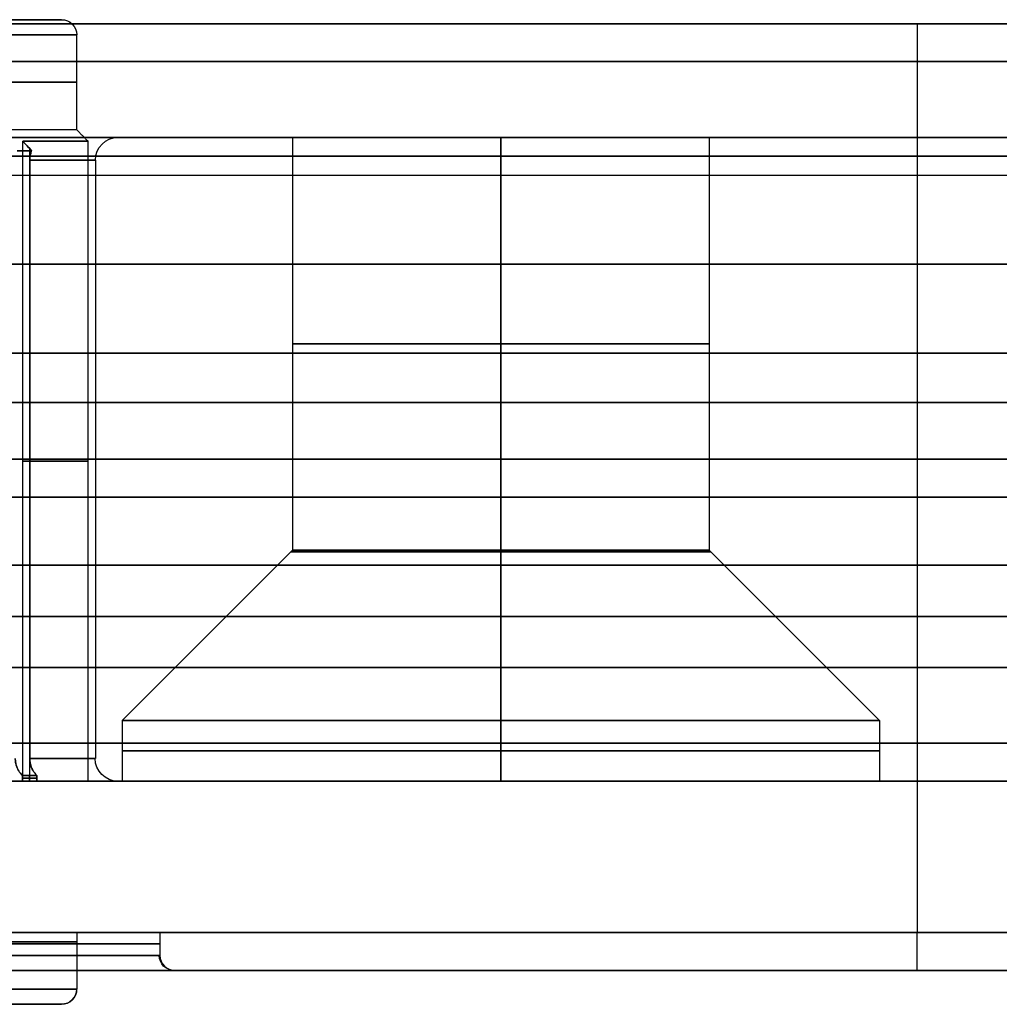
# Model space of a CAD drawing. Header units: centimetres. Extents: x -11.4 to 11.4, y -26.1 to 0.
# Tile 242 of 256: x -1.2 to 0.1, y -9.3 to -8. Entities that reach past the tile are written whole.
import ezdxf

# ---------------------------------------------------------------- set-up
doc = ezdxf.new("R2010")
doc.units = ezdxf.units.CM
doc.layers.add('Default', color=7, linetype='Continuous', true_color=0x000000)

msp = doc.modelspace()

# ---------------------------------------------------------------- linework, layer by layer
at = {"layer": 'Default'}
for p, q in [((-1.23, -7.9946), (-1.13, -7.9946)), ((0, -8, -3.5), (0, -8, -3.35)), ((0, -8, 3.35), (0, -8, 3.5)), ((0, -8.05, 3.55), (0, -9.2, 3.55)), ((0, -8.05, -3.55), (0, -9.2, -3.55)), ((1.32, -8.15), (-1.055, -8.15)), ((-0.825, -8.15, 1), (-0.825, -8.695, 1)), ((-0.275, -8.15, 1), (-0.275, -8.695, 1)), ((-1.095, -9), (-1.095, -8.155)), ((10.575, -8.175, -3.25), (-4.575, -8.175, -3.25)), ((-4.575, -8.175, 3.25), (10.575, -8.175, 3.25)), ((-1.172, -9, -0.4609), (-1.172, -8.165, -0.4609)), ((-1.172, -9, 0.4609), (-1.172, -8.165, 0.4609)), ((-1.085, -8.18), (-1.085, -8.97)), ((-4.575, -8.3175, -3.275), (10.575, -8.3175, -3.275)), ((10.575, -8.3175, 3.275), (-4.575, -8.3175, 3.275)), ((11.05, -8.5, 3.3), (-5.05, -8.5, 3.3)), ((-5.05, -8.5, -3.3), (11.05, -8.5, -3.3)), ((9.865, -8.575, -3.065), (-3.865, -8.575, -3.065)), ((-3.865, -8.575, 3.065), (9.865, -8.575, 3.065)), ((-1.1812, -8.5775, -0.4571), (-1.172, -8.5775, -0.4609)), ((-1.172, -8.5775, 0.4609), (-1.1812, -8.5775, 0.4571)), ((11.3, -8.625, 3.55), (-11.3, -8.625, 3.55)), ((-11.3, -8.625, -3.55), (11.3, -8.625, -3.55)), ((-0.825, -8.695, 1), (-1.05, -8.92, 1)), ((-0.275, -8.695, 1), (-0.05, -8.92, 1)), ((-4.575, -8.7825, -3.275), (10.575, -8.7825, -3.275)), ((10.575, -8.7825, 3.275), (-4.575, -8.7825, 3.275)), ((-1.05, -8.92, 1), (-1.05, -9, 1)), ((-0.05, -8.92, 1), (-0.05, -9, 1)), ((-1.095, -9), (-1.055, -9)), ((-1.05, -9, 1), (-0.05, -9, 1)), ((-0.55, -9, 0.5), (-0.55, -9, 1.5)), ((-1.11, -9.2), (-1, -9.2)), ((-0.98, -9.25), (1.63, -9.25)), ((0, -9.25, -3.5), (0, -9.25, 3.5)), ((-3.57, -9.2946), (-1.13, -9.2946))]:
    msp.add_line(p, q, dxfattribs=at)
at = {"layer": 'Default', "extrusion": (0, -1, 0)}
for centre, radius, start, end in [((-2.35, 0, 7.9946), 1.22, 180, 0), ((-2.35, 0, 7.9946), 1.22, 0, 180), ((-2.35, 0, 8.0146), 1.24, 0, 180), ((-2.35, 0, 8.0146), 1.24, 180, 0), ((-2.35, 0, 8.0773), 1.24, 0, 180), ((-2.35, 0, 8.0773), 1.24, 180, 0), ((-2.35, 0, 8.14), 1.24, 0, 180), ((-2.35, 0, 8.1677), 1.2677, 21.37, 23.63), ((-2.35, 0, 8.1677), 1.2677, 336.37, 338.63), ((-2.35, 0, 8.18), 1.265, 338.6324, 21.3676), ((-0.55, 1, 8.4225), 0.275, 90, 270), ((-0.55, 1, 8.4225), 0.275, 270, 90), ((-2.35, 0, 8.575), 1.265, 338.6324, 21.3676), ((-0.55, 1, 8.6971), 0.2771, 90, 270), ((-0.55, 1, 8.6971), 0.2771, 270, 90), ((-0.55, 1, 8.96), 0.5, 90, 270), ((-0.55, 1, 8.96), 0.5, 270, 90), ((-2.35, 0, 9), 1.295, 270, 90), ((-2.35, 0, 9), 1.275, 336.3765, 338.6235), ((-2.35, 0, 9), 1.275, 21.3765, 23.6235), ((-2.35, 0, 9), 1.255, 338.6414, 21.3586), ((-0.55, 1, 9), 0.5, 90, 270), ((-2.35, 0, 9.2), 1.35, 180, 0), ((-2.35, 0, 9.2), 1.24, 0, 78.188), ((-2.35, 0, 9.2), 1.24, 286.7105, 360), ((-2.35, 0, 9.215), 1.35, 180, 0), ((-2.35, 0, 9.215), 1.35, 0, 180), ((-2.35, 0, 9.2123), 1.24, 180, 0), ((-2.35, 0, 9.2123), 1.24, 0, 180), ((-2.35, 0, 9.2946), 1.22, 270, 360)]:
    msp.add_arc(centre, radius, start, end, dxfattribs=at)
at = {"layer": 'Default', "extrusion": (0, 0, -1)}
msp.add_arc((1.13, -8.0146), 0.02, 90, 180, dxfattribs=at)
at = {"layer": 'Default', "extrusion": (0.00659, 0, -0.999978)}
msp.add_arc((1.1299, -8.0146, -0.0155), 0.02, 90, 180, dxfattribs=at)
at = {"layer": 'Default', "extrusion": (1, 0, 0)}
for centre, start, end in [((-8.05, 3.5), 0, 90), ((-9.2, -3.5), 180, 270)]:
    msp.add_arc(centre, 0.05, start, end, dxfattribs=at)
at = {"layer": 'Default', "extrusion": (-1, 0, 0)}
for centre, start, end in [((8.05, -3.5), 180, 270), ((9.2, 3.5), 0, 90)]:
    msp.add_arc(centre, 0.05, start, end, dxfattribs=at)
at = {"layer": 'Default', "extrusion": (0, 1, 0)}
for centre, radius, start, end in [((2.35, 0, -8.14), 1.24, 180, 0), ((2.35, 0, -8.15), 1.295, 90, 270), ((0.55, 1, -8.15), 0.275, 270, 90), ((0.55, 1, -8.15), 0.275, 90, 270), ((2.35, 0, -8.155), 1.255, 158.6414, 180), ((2.35, 0, -8.155), 1.255, 180, 201.3586), ((2.35, 0, -8.5775), 1.255, 158.6414, 201.3586), ((0.55, 1, -8.695), 0.275, 270, 90), ((0.55, 1, -8.695), 0.275, 90, 270), ((0.55, 1, -8.92), 0.5, 270, 90), ((0.55, 1, -8.92), 0.5, 90, 270), ((2.35, 0, -8.97), 1.265, 158.6324, 201.3676), ((2.35, 0, -8.9924), 1.275, 201.3765, 203.6235), ((2.35, 0, -8.9924), 1.275, 156.3765, 158.6235), ((2.35, 0, -9), 1.295, 90, 270), ((0.55, 1, -9), 0.5, 90, 270), ((2.35, 0, -9.2), 1.35, 0, 180), ((2.35, 0, -9.23), 1.35, 0, 180), ((2.35, 0, -9.23), 1.35, 180, 0), ((2.35, 0, -9.25), 1.37, 0, 180), ((2.35, 0, -9.25), 1.37, 180, 0), ((2.35, 0, -9.2746), 1.24, 180, 0), ((2.35, 0, -9.2746), 1.24, 0, 180), ((2.35, 0, -9.2946), 1.22, 0, 180), ((2.35, 0, -9.2946), 1.22, 180, 0)]:
    msp.add_arc(centre, radius, start, end, dxfattribs=at)
at = {"layer": 'Default', "extrusion": (-0.021207, 0, -0.999775)}
msp.add_arc((8.18, 1.0545, 0.0498), 0.03, 90, 180, dxfattribs=at)
at = {"layer": 'Default', "extrusion": (0.030124, 0, -0.999546)}
msp.add_arc((-8.97, -1.0539, -0.0708), 0.03, 180, 270, dxfattribs=at)
at = {"layer": 'Default', "extrusion": (0.038526, 0, -0.999258)}
msp.add_arc((-9.23, -0.9783, -0.0905), 0.02, 180, 270, dxfattribs=at)
at = {"layer": 'Default'}
for centre, start, end in [((-0.98, -9.23), 180, 270), ((-1.13, -9.2746), 270, 0)]:
    msp.add_arc(centre, 0.02, start, end, dxfattribs=at)
at = {"layer": 'Default', "extrusion": (0.004461, 0, -0.99999)}
msp.add_arc((1.13, -9.2746, -0.0105), 0.02, 180, 270, dxfattribs=at)
at = {"layer": 'Default'}
for points, degree in [([(11.3, -8, 3.5), (0, -8, 3.5), (-11.3, -8, 3.5)], 2), ([(-11.3, -8, -3.5), (0, -8, -3.5), (11.3, -8, -3.5)], 2), ([(-5.05, -8, 3.35), (3, -8, 3.35), (11.05, -8, 3.35)], 2), ([(11.05, -8, -3.35), (3, -8, -3.35), (-5.05, -8, -3.35)], 2), ([(-1.11, -8.14), (-1.11, -8.0773), (-1.11, -8.0146)], 2), ([(11.3, -8.05, 3.55), (0, -8.05, 3.55), (-11.3, -8.05, 3.55)], 2), ([(-11.3, -8.05, -3.55), (0, -8.05, -3.55), (11.3, -8.05, -3.55)], 2), ([(11.05, -8.05, 3.3), (3, -8.05, 3.3), (-5.05, -8.05, 3.3)], 2), ([(-5.05, -8.05, -3.3), (3, -8.05, -3.3), (11.05, -8.05, -3.3)], 2), ([(-4.575, -8.15, -3.225), (3, -8.15, -3.225), (10.575, -8.15, -3.225)], 2), ([(10.575, -8.15, 3.225), (3, -8.15, 3.225), (-4.575, -8.15, 3.225)], 2), ([(-1.095, -8.155), (-1.1025, -8.1475), (-1.11, -8.14)], 2), ([(-0.55, -8.695, 0.725), (-0.55, -8.4225, 0.725), (-0.55, -8.15, 0.725)], 2), ([(-0.55, -8.15, 1.275), (-0.55, -8.4225, 1.275), (-0.55, -8.695, 1.275)], 2), ([(-1.1695, -8.1677, 0.4619), (-1.1715, -8.1655, 0.4611), (-1.1754, -8.1613, 0.4595), (-1.1792, -8.1571, 0.4579), (-1.1812, -8.155, 0.4571)], 3), ([(-1.1812, -8.155, -0.4571), (-1.1792, -8.1571, -0.4579), (-1.1754, -8.1613, -0.4595), (-1.1715, -8.1655, -0.4611), (-1.1695, -8.1677, -0.4619)], 3), ([(-1.1812, -9, 0.4571), (-1.1812, -8.5775, 0.4571), (-1.1812, -8.155, 0.4571)], 2), ([(-1.1812, -9, -0.4571), (-1.1812, -8.5775, -0.4571), (-1.1812, -8.155, -0.4571)], 2), ([(-1.1695, -8.1677, -0.4619), (-1.1698, -8.1684, -0.4618), (-1.1704, -8.17, -0.4615), (-1.1711, -8.1724, -0.4613), (-1.1716, -8.1749, -0.4611), (-1.1719, -8.1775, -0.4609), (-1.172, -8.1792, -0.4609), (-1.172, -8.18, -0.4609)], 3), ([(-1.172, -8.18, 0.4609), (-1.172, -8.1793, 0.4609), (-1.1719, -8.1779, 0.4609), (-1.1717, -8.1758, 0.461), (-1.1714, -8.1737, 0.4612), (-1.1709, -8.1716, 0.4613), (-1.1703, -8.1696, 0.4616), (-1.1698, -8.1683, 0.4618), (-1.1695, -8.1677, 0.4619)], 3), ([(-1.172, -8.97, -0.4609), (-1.172, -8.575, -0.4609), (-1.172, -8.18, -0.4609)], 2), ([(-1.172, -8.18, 0.4609), (-1.172, -8.575, 0.4609), (-1.172, -8.97, 0.4609)], 2), ([(-4.575, -8.2, -3.275), (3, -8.2, -3.275), (10.575, -8.2, -3.275)], 2), ([(-4.575, -8.2, 3.275), (3, -8.2, 3.275), (10.575, -8.2, 3.275)], 2), ([(-4.575, -8.435, -3.275), (3, -8.435, -3.275), (10.575, -8.435, -3.275)], 2), ([(10.575, -8.435, 3.275), (3, -8.435, 3.275), (-4.575, -8.435, 3.275)], 2), ([(9.865, -8.435, -3.065), (3, -8.435, -3.065), (-3.865, -8.435, -3.065)], 2), ([(-3.865, -8.435, 3.065), (3, -8.435, 3.065), (9.865, -8.435, 3.065)], 2), ([(-0.55, -8.695, 0.725), (-0.55, -8.8075, 0.6125), (-0.55, -8.92, 0.5)], 2), ([(-0.55, -8.92, 1.5), (-0.55, -8.8075, 1.3875), (-0.55, -8.695, 1.275)], 2), ([(-4.575, -8.715, -3.275), (3, -8.715, -3.275), (10.575, -8.715, -3.275)], 2), ([(10.575, -8.715, 3.275), (3, -8.715, 3.275), (-4.575, -8.715, 3.275)], 2), ([(-3.865, -8.715, 3.065), (3, -8.715, 3.065), (9.865, -8.715, 3.065)], 2), ([(9.865, -8.715, -3.065), (3, -8.715, -3.065), (-3.865, -8.715, -3.065)], 2), ([(-4.575, -8.85, -3.275), (3, -8.85, -3.275), (10.575, -8.85, -3.275)], 2), ([(10.575, -8.85, 3.275), (3, -8.85, 3.275), (-4.575, -8.85, 3.275)], 2), ([(-0.55, -9, 0.5), (-0.55, -8.96, 0.5), (-0.55, -8.92, 0.5)], 2), ([(-0.55, -8.92, 1.5), (-0.55, -8.96, 1.5), (-0.55, -9, 1.5)], 2), ([(-5.05, -8.95, 3.3), (3, -8.95, 3.3), (11.05, -8.95, 3.3)], 2), ([(11.05, -8.95, -3.3), (3, -8.95, -3.3), (-5.05, -8.95, -3.3)], 2), ([(-1.1818, -8.9924, -0.5109), (-1.1824, -8.9919, -0.5107), (-1.1834, -8.9908, -0.5103), (-1.1848, -8.9891, -0.5097), (-1.1861, -8.9873, -0.5092), (-1.1872, -8.9853, -0.5087), (-1.1882, -8.9833, -0.5083), (-1.1891, -8.9812, -0.5079), (-1.1898, -8.979, -0.5076), (-1.1904, -8.9768, -0.5074), (-1.1908, -8.9746, -0.5072), (-1.191, -8.9723, -0.5071), (-1.1911, -8.9708, -0.5071), (-1.1911, -8.97, -0.5071)], 3), ([(-1.1911, -8.97, 0.5071), (-1.1911, -8.9708, 0.5071), (-1.191, -8.9725, 0.5071), (-1.1907, -8.975, 0.5072), (-1.1902, -8.9775, 0.5074), (-1.1896, -8.9799, 0.5077), (-1.1887, -8.9823, 0.5081), (-1.1877, -8.9845, 0.5085), (-1.1864, -8.9867, 0.509), (-1.1851, -8.9887, 0.5096), (-1.1835, -8.9906, 0.5102), (-1.1824, -8.9918, 0.5107), (-1.1818, -8.9924, 0.5109)], 3), ([(-1.172, -8.97, -0.4609), (-1.172, -8.9708, -0.4609), (-1.1719, -8.9725, -0.4609), (-1.1716, -8.975, -0.4611), (-1.1711, -8.9775, -0.4613), (-1.1704, -8.9799, -0.4615), (-1.1696, -8.9823, -0.4619), (-1.1685, -8.9845, -0.4623), (-1.1673, -8.9867, -0.4628), (-1.1659, -8.9887, -0.4634), (-1.1644, -8.9906, -0.464), (-1.1633, -8.9918, -0.4645), (-1.1627, -8.9924, -0.4647)], 3), ([(-1.1627, -8.9924, 0.4647), (-1.1632, -8.9919, 0.4645), (-1.1643, -8.9908, 0.4641), (-1.1657, -8.9891, 0.4635), (-1.1669, -8.9873, 0.463), (-1.1681, -8.9853, 0.4625), (-1.1691, -8.9833, 0.4621), (-1.17, -8.9812, 0.4617), (-1.1707, -8.979, 0.4614), (-1.1713, -8.9768, 0.4612), (-1.1717, -8.9746, 0.461), (-1.1719, -8.9723, 0.4609), (-1.172, -8.9708, 0.4609), (-1.172, -8.97, 0.4609)], 3), ([(-1.1818, -8.9924, -0.5109), (-1.1818, -8.9962, -0.5109), (-1.1818, -9, -0.5109)], 2), ([(-1.1818, -8.9924, 0.5109), (-1.1818, -8.9962, 0.5109), (-1.1818, -9, 0.5109)], 2), ([(-1.1721, -9, -0.4879), (-1.1721, -8.9962, -0.4879), (-1.1721, -8.9924, -0.4879)], 2), ([(-1.1721, -9, 0.4879), (-1.1721, -8.9962, 0.4879), (-1.1721, -8.9924, 0.4879)], 2), ([(-1.1627, -8.9924, -0.4647), (-1.1627, -8.9962, -0.4647), (-1.1627, -9, -0.4647)], 2), ([(-1.1627, -9, 0.4647), (-1.1627, -8.9962, 0.4647), (-1.1627, -8.9924, 0.4647)], 2), ([(11.05, -9, 3.25), (3, -9, 3.25), (-5.05, -9, 3.25)], 2), ([(-5.05, -9, -3.25), (3, -9, -3.25), (11.05, -9, -3.25)], 2), ([(10.575, -9, -3.125), (3, -9, -3.125), (-4.575, -9, -3.125)], 2), ([(-4.575, -9, 3.125), (3, -9, 3.125), (10.575, -9, 3.125)], 2), ([(-1.2003, -9, -0.5033), (-1.1911, -9, -0.5071), (-1.1818, -9, -0.5109)], 2), ([(-1.1818, -9, 0.5109), (-1.1911, -9, 0.5071), (-1.2003, -9, 0.5033)], 2), ([(-1.1627, -9, -0.4647), (-1.172, -9, -0.4609), (-1.1812, -9, -0.4571)], 2), ([(-1.1812, -9, 0.4571), (-1.172, -9, 0.4609), (-1.1627, -9, 0.4647)], 2), ([(11.3, -9.2, 3.55), (0, -9.2, 3.55), (-11.3, -9.2, 3.55)], 2), ([(-11.3, -9.2, -3.55), (0, -9.2, -3.55), (11.3, -9.2, -3.55)], 2), ([(-1.11, -9.2), (-1.11, -9.2373), (-1.11, -9.2746)], 2), ([(-1, -9.2), (-1, -9.215), (-1, -9.23)], 2), ([(11.3, -9.25, 3.5), (0, -9.25, 3.5), (-11.3, -9.25, 3.5)], 2), ([(-11.3, -9.25, -3.5), (0, -9.25, -3.5), (11.3, -9.25, -3.5)], 2)]:
    msp.add_open_spline(points, degree=degree, dxfattribs=at)
for points in [[(-1.1627, -8.9962, -0.4647), (-1.1718, -8.9962, -0.488), (-1.1818, -8.9962, -0.5109)], [(-1.1818, -8.9962, 0.5109), (-1.1718, -8.9962, 0.488), (-1.1627, -8.9962, 0.4647)]]:
    msp.add_rational_spline(points, [0.99998565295, 0.999793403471, 0.99998565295], degree=2, dxfattribs=at)

doc.saveas('drawing.dxf')
